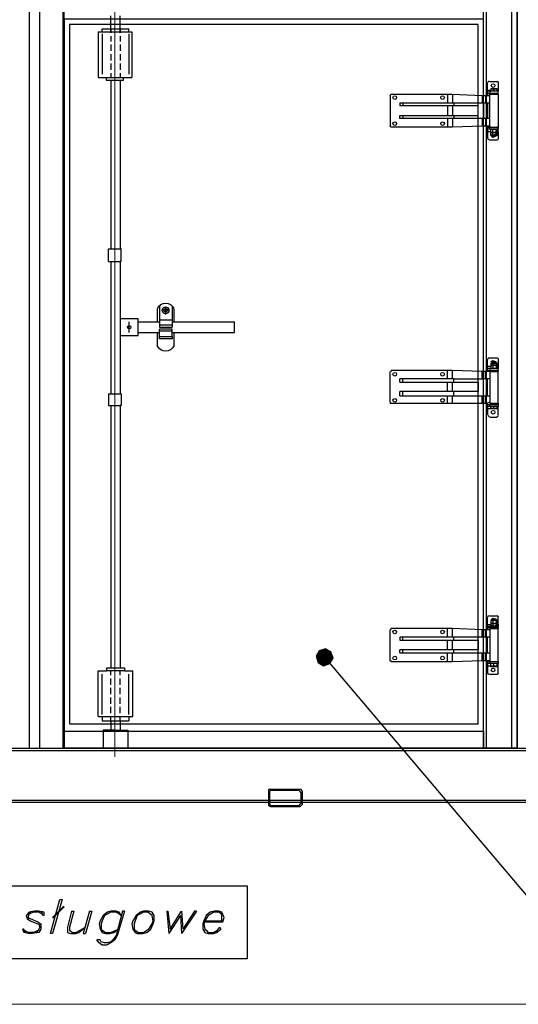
# Model space of a CAD drawing. Header units: millimetres. Extents: x 0 to 1151, y 0 to 297.
# Tile 78 of 93: x 334 to 354, y 190 to 229. Entities that reach past the tile are written whole.
import ezdxf

# ---------------------------------------------------------------- set-up
doc = ezdxf.new("R2010")
doc.units = ezdxf.units.MM
doc.header["$MEASUREMENT"] = 0
doc.layers.get('0').update_dxf_attribs({"linetype": 'CONTINUOUS'})

msp = doc.modelspace()

# ---------------------------------------------------------------- hatches: boundary and pattern name
at = {"true_color": 0x000007}
for points in [[(345.863, 204.114), (345.736, 203.902), (346.075, 203.86)], [(346.117, 204.198), (345.863, 204.114), (346.075, 203.86)], [(346.329, 204.071), (346.117, 204.198), (346.075, 203.86)], [(346.414, 203.817), (346.329, 204.071), (346.075, 203.86)], [(345.736, 203.902), (345.821, 203.648), (346.075, 203.86)], [(345.821, 203.648), (346.033, 203.521), (346.075, 203.86)], [(346.033, 203.521), (346.287, 203.606), (346.075, 203.86)], [(346.287, 203.606), (346.414, 203.817), (346.075, 203.86)]]:
    msp.add_hatch(color=7, dxfattribs=at).paths.add_polyline_path(points)

# ---------------------------------------------------------------- linework, layer by layer
at = {"color": 7, "linetype": 'Continuous', "lineweight": 25, "true_color": 0x000007}
for p, q in [((334.687, 200.219), (334.687, 236.456)), ((335.619, 200.219), (335.619, 236.456)), ((352.552, 200.219), (352.552, 236.456)), ((353.568, 200.219), (353.568, 236.456)), ((337.524, 228.836), (337.524, 229.514)), ((337.905, 228.836), (337.905, 229.514)), ((337.016, 228.879), (337.016, 227.058)), ((337.016, 228.879), (338.37, 228.879)), ((337.185, 229.006), (338.243, 229.006)), ((337.185, 228.879), (337.185, 229.006)), ((337.481, 229.006), (337.481, 229.006)), ((337.481, 229.006), (337.481, 229.006)), ((337.524, 229.006), (337.524, 228.836)), ((337.905, 229.006), (337.905, 229.006)), ((337.905, 229.006), (337.905, 228.836)), ((338.243, 228.879), (338.243, 229.006)), ((338.37, 228.879), (338.37, 227.058)), ((337.185, 228.794), (337.185, 227.185)), ((337.524, 228.709), (337.524, 228.498)), ((337.905, 228.709), (337.905, 228.498)), ((338.243, 228.794), (338.243, 227.185)), ((337.524, 228.371), (337.524, 228.117)), ((337.905, 228.371), (337.905, 228.117)), ((337.524, 227.99), (337.524, 227.736)), ((337.905, 227.99), (337.905, 227.736)), ((337.524, 227.609), (337.524, 227.355)), ((337.905, 227.609), (337.905, 227.355)), ((337.016, 227.058), (337.354, 227.058)), ((337.524, 227.228), (337.524, 227.058)), ((337.524, 226.931), (337.524, 220.2)), ((337.905, 227.228), (337.905, 227.058)), ((337.905, 226.931), (337.905, 220.2)), ((338.032, 227.058), (338.37, 227.058)), ((338.032, 226.931), (338.032, 227.058)), ((352.594, 226.55), (352.594, 226.847)), ((352.594, 226.55), (352.721, 226.55)), ((352.594, 226.508), (352.594, 226.55)), ((352.679, 226.508), (352.594, 226.508)), ((352.594, 226.508), (352.594, 226.423)), ((352.679, 226.889), (352.975, 226.889)), ((352.679, 226.508), (352.679, 226.423)), ((353.018, 226.508), (352.679, 226.508)), ((352.721, 226.593), (352.721, 226.55)), ((352.806, 226.593), (352.721, 226.593)), ((352.721, 226.55), (352.721, 226.508)), ((352.891, 226.593), (352.806, 226.593)), ((352.848, 226.55), (352.848, 226.508)), ((352.975, 226.593), (352.891, 226.593)), ((352.975, 226.55), (352.975, 226.593)), ((352.975, 226.55), (352.975, 226.508)), ((353.018, 226.847), (353.018, 226.55)), ((353.018, 226.423), (353.018, 226.508)), ((348.7, 226.339), (348.7, 225.111)), ((348.742, 226.381), (350.986, 226.381)), ((350.986, 226.381), (350.986, 226.042)), ((351.197, 226.381), (352.383, 226.339)), ((352.383, 226.339), (352.51, 226.339)), ((352.383, 226.339), (352.383, 226.042)), ((352.51, 226.339), (352.679, 226.339)), ((352.51, 226.339), (352.51, 226.042)), ((352.594, 226.423), (352.679, 226.423)), ((352.594, 226.423), (352.594, 226.339)), ((352.679, 226.423), (353.018, 226.423)), ((352.679, 226.381), (352.721, 226.423)), ((352.679, 225.069), (352.679, 226.381)), ((352.679, 226.381), (353.018, 226.381)), ((352.721, 226.423), (352.975, 226.423)), ((352.764, 226.423), (352.764, 226.423)), ((352.933, 226.423), (352.933, 226.423)), ((352.975, 226.423), (353.018, 226.381)), ((353.018, 226.381), (353.018, 226.423)), ((353.018, 226.381), (353.018, 225.069)), ((349.081, 226.042), (349.081, 225.915)), ((349.081, 226.042), (349.208, 226.042)), ((349.208, 225.915), (349.081, 225.915)), ((349.208, 226.042), (351.24, 226.042)), ((349.208, 226.042), (349.208, 225.915)), ((351.24, 225.915), (349.208, 225.915)), ((350.986, 225.915), (350.986, 225.534)), ((351.197, 225.915), (351.197, 225.534)), ((351.24, 226.042), (351.24, 225.915)), ((351.24, 226.042), (352.425, 226.042)), ((352.213, 225.915), (351.24, 225.915)), ((352.213, 225.534), (352.213, 225.915)), ((352.425, 226.042), (352.594, 226.042)), ((352.425, 226.042), (352.425, 225.407)), ((352.594, 226.042), (352.679, 226.042)), ((352.594, 226.042), (352.594, 225.407)), ((349.208, 225.534), (351.24, 225.534)), ((351.24, 225.407), (349.208, 225.407)), ((350.986, 225.407), (350.986, 225.069)), ((351.197, 225.407), (351.197, 225.069)), ((351.24, 225.534), (352.213, 225.534)), ((351.24, 225.534), (351.24, 225.407)), ((352.425, 225.407), (351.24, 225.407)), ((352.383, 225.407), (352.383, 225.111)), ((352.594, 225.407), (352.425, 225.407)), ((352.51, 225.407), (352.51, 225.111)), ((352.679, 225.407), (352.594, 225.407)), ((350.986, 225.069), (348.742, 225.069)), ((351.197, 225.069), (350.986, 225.069)), ((352.383, 225.111), (351.197, 225.069)), ((352.51, 225.111), (352.383, 225.111)), ((352.679, 225.111), (352.51, 225.111)), ((352.594, 225.069), (352.679, 225.069)), ((352.679, 224.984), (352.594, 224.984)), ((352.594, 224.984), (352.594, 224.899)), ((352.679, 224.984), (352.679, 225.069)), ((352.679, 225.069), (353.018, 225.069)), ((352.721, 225.069), (352.679, 225.069)), ((353.018, 224.984), (352.679, 224.984)), ((352.721, 225.069), (352.975, 225.069)), ((352.721, 224.942), (352.721, 224.984)), ((352.721, 224.857), (352.721, 224.942)), ((352.764, 225.069), (352.764, 225.069)), ((352.806, 224.857), (352.806, 224.942)), ((352.933, 225.069), (352.933, 225.069)), ((352.933, 224.857), (352.933, 224.942)), ((353.018, 225.069), (352.975, 225.069)), ((352.975, 224.984), (352.975, 224.942)), ((352.975, 224.857), (352.975, 224.942)), ((353.018, 225.069), (353.018, 225.069)), ((353.018, 224.899), (353.018, 224.984)), ((352.594, 224.899), (352.721, 224.899)), ((352.594, 224.899), (352.594, 224.603)), ((352.679, 224.561), (352.975, 224.561)), ((352.721, 224.772), (352.721, 224.857)), ((352.721, 224.857), (352.721, 224.857)), ((352.721, 224.857), (352.721, 224.857)), ((352.721, 224.73), (352.721, 224.772)), ((352.764, 224.73), (352.933, 224.73)), ((352.806, 224.688), (352.764, 224.73)), ((352.764, 224.73), (352.764, 224.73)), ((352.806, 224.772), (352.806, 224.857)), ((352.891, 224.688), (352.806, 224.688)), ((352.933, 224.73), (352.891, 224.688)), ((352.933, 224.772), (352.933, 224.857)), ((352.933, 224.857), (352.933, 224.857)), ((352.975, 224.772), (352.933, 224.73)), ((352.933, 224.73), (352.933, 224.772)), ((352.933, 224.73), (352.933, 224.73)), ((352.975, 224.772), (352.975, 224.857)), ((352.975, 224.857), (352.975, 224.857)), ((352.975, 224.857), (352.975, 224.857)), ((352.975, 224.772), (352.975, 224.73)), ((337.439, 220.2), (337.524, 220.2)), ((337.439, 219.692), (337.439, 220.2)), ((337.524, 220.2), (337.905, 220.2)), ((337.905, 220.497), (337.905, 220.497)), ((337.947, 220.2), (337.905, 220.2)), ((337.947, 219.692), (337.947, 220.2)), ((337.439, 219.692), (337.524, 219.692)), ((337.524, 219.692), (337.524, 214.401)), ((337.524, 219.692), (337.905, 219.692)), ((337.905, 219.692), (337.905, 214.401)), ((337.947, 219.692), (337.905, 219.692)), ((337.905, 218.422), (337.905, 218.422)), ((339.471, 217.914), (339.471, 217.068)), ((339.725, 217.576), (339.725, 217.872)), ((339.979, 217.914), (339.979, 217.068)), ((339.386, 217.787), (339.386, 217.279)), ((339.386, 217.787), (339.386, 217.787)), ((339.852, 217.745), (339.556, 217.745)), ((340.064, 217.279), (340.064, 217.787)), ((340.064, 217.787), (340.064, 217.787)), ((337.905, 217.406), (338.624, 217.406)), ((338.243, 217.279), (338.243, 216.856)), ((338.624, 217.279), (339.471, 217.279)), ((339.471, 217.364), (339.979, 217.364)), ((339.471, 217.152), (339.979, 217.152)), ((339.471, 217.068), (339.979, 217.068)), ((339.979, 217.279), (340.191, 217.279)), ((340.191, 217.279), (340.783, 217.279)), ((340.783, 217.279), (342.477, 217.279)), ((337.905, 216.729), (338.624, 216.729)), ((338.624, 216.856), (339.471, 216.856)), ((339.386, 216.856), (339.386, 216.306)), ((339.979, 216.983), (339.471, 216.983)), ((339.471, 216.687), (339.471, 216.983)), ((339.979, 216.898), (339.471, 216.898)), ((339.471, 216.687), (339.979, 216.687)), ((339.471, 216.602), (339.471, 216.687)), ((339.979, 216.856), (340.191, 216.856)), ((339.979, 216.687), (339.979, 216.602)), ((340.064, 216.306), (340.064, 216.856)), ((340.191, 216.856), (340.783, 216.856)), ((340.783, 216.856), (342.477, 216.856)), ((339.386, 216.306), (339.386, 216.306)), ((339.979, 216.602), (339.471, 216.602)), ((339.471, 216.602), (339.471, 216.602)), ((340.064, 216.306), (340.064, 216.306)), ((337.905, 215.713), (337.905, 215.713)), ((352.594, 215.501), (352.594, 215.798)), ((352.594, 215.417), (352.594, 215.501)), ((352.594, 215.501), (352.721, 215.501)), ((352.679, 215.84), (352.975, 215.84)), ((352.721, 215.628), (352.721, 215.628)), ((352.721, 215.628), (352.764, 215.628)), ((352.764, 215.628), (352.721, 215.628)), ((352.721, 215.628), (352.721, 215.544)), ((352.721, 215.544), (352.764, 215.544)), ((352.721, 215.544), (352.721, 215.544)), ((352.721, 215.544), (352.764, 215.544)), ((352.764, 215.544), (352.721, 215.544)), ((352.721, 215.544), (352.721, 215.501)), ((352.721, 215.501), (352.721, 215.417)), ((352.806, 215.671), (352.764, 215.671)), ((352.764, 215.671), (352.933, 215.671)), ((352.764, 215.671), (352.764, 215.628)), ((352.806, 215.628), (352.764, 215.628)), ((352.764, 215.628), (352.848, 215.628)), ((352.764, 215.544), (352.806, 215.544)), ((352.806, 215.501), (352.764, 215.544)), ((352.848, 215.544), (352.764, 215.544)), ((352.764, 215.544), (352.848, 215.544)), ((352.891, 215.671), (352.806, 215.671)), ((352.848, 215.628), (352.806, 215.628)), ((352.806, 215.628), (352.806, 215.544)), ((352.806, 215.544), (352.848, 215.544)), ((352.806, 215.501), (352.806, 215.417)), ((352.848, 215.628), (352.933, 215.628)), ((352.933, 215.544), (352.848, 215.544)), ((352.848, 215.544), (352.933, 215.544)), ((352.933, 215.671), (352.891, 215.671)), ((352.933, 215.628), (352.933, 215.671)), ((352.933, 215.628), (352.975, 215.628)), ((352.933, 215.628), (352.933, 215.544)), ((352.933, 215.628), (352.933, 215.628)), ((352.975, 215.628), (352.933, 215.628)), ((352.933, 215.544), (352.975, 215.544)), ((352.933, 215.544), (352.933, 215.501)), ((352.933, 215.544), (352.933, 215.544)), ((352.933, 215.544), (352.975, 215.544)), ((352.975, 215.544), (352.933, 215.544)), ((352.933, 215.501), (352.933, 215.417)), ((352.975, 215.628), (352.975, 215.628)), ((352.975, 215.628), (352.975, 215.544)), ((352.975, 215.501), (352.975, 215.544)), ((352.975, 215.544), (352.975, 215.544)), ((352.975, 215.501), (353.018, 215.501)), ((352.975, 215.501), (352.975, 215.417)), ((353.018, 215.798), (353.018, 215.501)), ((353.018, 215.501), (353.018, 215.417)), ((348.7, 214.062), (348.7, 215.247)), ((350.986, 215.332), (348.742, 215.332)), ((351.197, 215.332), (350.986, 215.332)), ((350.986, 214.993), (350.986, 215.332)), ((352.383, 215.29), (351.197, 215.332)), ((351.197, 214.993), (351.197, 215.332)), ((352.51, 215.29), (352.383, 215.29)), ((352.383, 214.993), (352.383, 215.29)), ((352.51, 214.993), (352.51, 215.29)), ((352.679, 215.29), (352.51, 215.29)), ((352.679, 215.417), (352.594, 215.417)), ((352.594, 215.417), (352.594, 215.332)), ((352.594, 215.29), (352.594, 215.332)), ((352.594, 215.332), (352.679, 215.332)), ((353.018, 215.417), (352.679, 215.417)), ((352.679, 215.417), (352.679, 215.332)), ((352.679, 215.332), (353.018, 215.332)), ((352.721, 215.332), (352.679, 215.29)), ((352.679, 215.29), (352.679, 214.02)), ((352.679, 215.29), (353.018, 215.29)), ((352.721, 215.417), (352.764, 215.417)), ((352.721, 215.417), (352.721, 215.417)), ((352.721, 215.332), (352.975, 215.332)), ((352.764, 215.417), (352.806, 215.417)), ((352.764, 215.332), (352.764, 215.332)), ((352.806, 215.417), (352.848, 215.417)), ((352.933, 215.417), (352.933, 215.417)), ((352.933, 215.417), (352.975, 215.417)), ((352.933, 215.332), (352.933, 215.332)), ((352.975, 215.417), (352.975, 215.417)), ((353.018, 215.29), (352.975, 215.332)), ((353.018, 215.332), (353.018, 215.417)), ((353.018, 215.332), (353.018, 215.29)), ((353.018, 214.02), (353.018, 215.29)), ((349.208, 214.993), (349.081, 214.993)), ((349.081, 214.866), (349.081, 214.993)), ((349.081, 214.866), (349.208, 214.866)), ((349.208, 214.866), (349.208, 214.993)), ((351.24, 214.993), (349.208, 214.993)), ((349.208, 214.866), (351.24, 214.866)), ((350.986, 214.485), (350.986, 214.866)), ((351.197, 214.485), (351.197, 214.866)), ((352.594, 214.993), (352.425, 214.993)), ((352.425, 214.316), (352.425, 214.993)), ((352.594, 214.316), (352.594, 214.993)), ((352.679, 214.993), (352.594, 214.993)), ((337.439, 214.401), (337.524, 214.401)), ((337.439, 214.401), (337.439, 213.935)), ((337.524, 214.401), (337.905, 214.401)), ((337.947, 214.401), (337.905, 214.401)), ((337.947, 214.401), (337.947, 213.935)), ((349.208, 214.485), (349.081, 214.485)), ((349.081, 214.316), (349.081, 214.485)), ((349.081, 214.316), (349.208, 214.316)), ((349.208, 214.316), (349.208, 214.485)), ((351.24, 214.485), (349.208, 214.485)), ((349.208, 214.316), (351.24, 214.316)), ((350.986, 214.02), (350.986, 214.316)), ((351.197, 214.02), (351.197, 214.316)), ((351.24, 214.316), (351.24, 214.485)), ((352.213, 214.485), (351.24, 214.485)), ((351.24, 214.316), (352.425, 214.316)), ((352.383, 214.02), (352.383, 214.316)), ((352.425, 214.316), (352.594, 214.316)), ((352.51, 214.02), (352.51, 214.316)), ((352.594, 214.316), (352.679, 214.316)), ((337.439, 213.935), (337.524, 213.935)), ((337.524, 213.935), (337.905, 213.935)), ((337.524, 213.935), (337.524, 203.436)), ((337.905, 213.935), (337.905, 203.436)), ((337.947, 213.935), (337.905, 213.935)), ((348.742, 214.02), (350.986, 214.02)), ((350.986, 214.02), (351.197, 214.02)), ((351.197, 214.02), (352.383, 214.02)), ((352.383, 214.02), (352.51, 214.02)), ((352.51, 214.02), (352.679, 214.062)), ((352.594, 213.977), (352.594, 214.02)), ((352.594, 213.893), (352.594, 213.977)), ((352.594, 213.977), (352.679, 213.977)), ((352.679, 214.02), (352.721, 213.977)), ((352.679, 214.02), (353.018, 214.02)), ((352.679, 213.977), (353.018, 213.977)), ((352.679, 213.893), (352.679, 213.977)), ((352.721, 213.977), (352.975, 213.977)), ((352.764, 213.977), (352.764, 213.977)), ((352.933, 213.977), (352.933, 213.977)), ((352.975, 213.977), (353.018, 214.02)), ((353.018, 214.02), (353.018, 213.977)), ((353.018, 213.977), (353.018, 213.893)), ((337.905, 213.639), (337.905, 213.639)), ((352.679, 213.893), (352.594, 213.893)), ((352.594, 213.893), (352.594, 213.808)), ((352.594, 213.808), (352.721, 213.808)), ((352.594, 213.808), (352.594, 213.554)), ((353.018, 213.893), (352.679, 213.893)), ((352.721, 213.808), (352.721, 213.893)), ((352.806, 213.808), (352.721, 213.808)), ((352.721, 213.808), (352.721, 213.808)), ((352.848, 213.808), (352.848, 213.893)), ((352.848, 213.808), (352.891, 213.808)), ((352.975, 213.808), (352.891, 213.808)), ((352.975, 213.808), (352.975, 213.893)), ((352.975, 213.808), (352.975, 213.808)), ((352.975, 213.808), (353.018, 213.808)), ((353.018, 213.808), (353.018, 213.893)), ((353.018, 213.554), (353.018, 213.808)), ((352.679, 213.469), (352.975, 213.469)), ((352.594, 205.172), (352.594, 205.468)), ((352.679, 205.511), (352.975, 205.511)), ((352.721, 205.341), (352.721, 205.299)), ((352.721, 205.299), (352.721, 205.214)), ((352.764, 205.384), (352.933, 205.384)), ((352.806, 205.384), (352.764, 205.384)), ((352.764, 205.384), (352.764, 205.341)), ((352.891, 205.384), (352.806, 205.384)), ((352.806, 205.299), (352.806, 205.214)), ((352.933, 205.384), (352.891, 205.384)), ((352.933, 205.341), (352.933, 205.384)), ((352.933, 205.341), (352.933, 205.299)), ((352.933, 205.299), (352.933, 205.214)), ((352.975, 205.299), (352.975, 205.341)), ((352.975, 205.299), (352.975, 205.214)), ((348.7, 203.733), (348.7, 204.96)), ((350.986, 205.003), (348.742, 205.003)), ((350.986, 204.664), (350.986, 205.003)), ((351.197, 205.003), (350.986, 205.003)), ((351.197, 204.664), (351.197, 205.003)), ((352.383, 204.96), (351.197, 205.003)), ((352.383, 204.664), (352.383, 204.96)), ((352.51, 204.96), (352.383, 204.96)), ((352.51, 204.664), (352.51, 204.96)), ((352.679, 204.96), (352.51, 204.96)), ((352.594, 205.172), (352.721, 205.172)), ((352.594, 205.087), (352.594, 205.172)), ((352.679, 205.087), (352.594, 205.087)), ((352.594, 205.045), (352.679, 205.045)), ((352.679, 205.087), (352.679, 205.045)), ((353.018, 205.087), (352.679, 205.087)), ((352.679, 205.003), (352.679, 203.69)), ((352.679, 205.003), (353.018, 205.003)), ((352.721, 205.003), (352.679, 205.003)), ((352.721, 205.214), (352.721, 205.13)), ((352.721, 205.214), (352.721, 205.214)), ((352.721, 205.214), (352.721, 205.214)), ((352.721, 205.13), (352.721, 205.087)), ((352.721, 205.003), (352.975, 205.003)), ((352.764, 205.045), (352.764, 205.003)), ((352.806, 205.214), (352.806, 205.13)), ((352.933, 205.214), (352.933, 205.13)), ((352.933, 205.214), (352.933, 205.214)), ((352.933, 205.087), (352.975, 205.13)), ((352.933, 205.003), (352.933, 205.045)), ((352.975, 205.214), (352.975, 205.13)), ((352.975, 205.214), (352.975, 205.214)), ((352.975, 205.214), (352.975, 205.214)), ((352.975, 205.087), (352.975, 205.13)), ((353.018, 205.003), (352.975, 205.003)), ((353.018, 205.172), (353.018, 205.087)), ((353.018, 205.045), (353.018, 205.003)), ((353.018, 203.69), (353.018, 205.003)), ((351.24, 204.664), (349.208, 204.664)), ((349.208, 204.537), (351.24, 204.537)), ((350.986, 204.156), (350.986, 204.537)), ((351.197, 204.156), (351.197, 204.537)), ((351.24, 204.537), (351.24, 204.664)), ((352.425, 204.664), (351.24, 204.664)), ((351.24, 204.537), (352.213, 204.537)), ((352.213, 204.537), (352.213, 204.156)), ((352.594, 204.664), (352.425, 204.664)), ((352.425, 204.029), (352.425, 204.664)), ((352.679, 204.664), (352.594, 204.664)), ((352.594, 204.029), (352.594, 204.664)), ((349.208, 204.156), (349.081, 204.156)), ((349.081, 204.029), (349.081, 204.156)), ((351.24, 204.156), (349.208, 204.156)), ((349.208, 204.029), (349.208, 204.156)), ((352.213, 204.156), (351.24, 204.156)), ((351.24, 204.029), (351.24, 204.156)), ((337.905, 203.944), (337.905, 203.944)), ((348.742, 203.69), (350.986, 203.69)), ((349.081, 204.029), (349.208, 204.029)), ((349.208, 204.029), (351.24, 204.029)), ((350.986, 203.69), (350.986, 204.029)), ((351.197, 203.69), (352.383, 203.733)), ((351.24, 204.029), (352.425, 204.029)), ((352.383, 203.733), (352.383, 204.029)), ((352.383, 203.733), (352.51, 203.733)), ((352.425, 204.029), (352.594, 204.029)), ((352.51, 203.733), (352.51, 204.029)), ((352.51, 203.733), (352.679, 203.733)), ((352.594, 204.029), (352.679, 204.029)), ((352.594, 203.69), (352.594, 203.733)), ((352.594, 203.69), (352.679, 203.69)), ((352.594, 203.606), (352.594, 203.69)), ((352.679, 203.606), (352.679, 203.69)), ((352.679, 203.69), (353.018, 203.69)), ((352.679, 203.69), (353.018, 203.69)), ((352.679, 203.69), (352.721, 203.69)), ((352.721, 203.69), (352.975, 203.69)), ((352.764, 203.69), (352.764, 203.69)), ((352.933, 203.69), (352.933, 203.69)), ((352.975, 203.69), (353.018, 203.69)), ((353.018, 203.69), (353.018, 203.606)), ((353.018, 203.69), (353.018, 203.69)), ((337.016, 201.489), (337.016, 203.309)), ((337.016, 203.309), (337.354, 203.309)), ((337.354, 203.436), (337.354, 203.309)), ((337.524, 203.14), (337.524, 203.309)), ((337.905, 203.14), (337.905, 203.309)), ((338.074, 203.436), (338.074, 203.309)), ((338.074, 203.309), (338.413, 203.309)), ((338.413, 201.489), (338.413, 203.309)), ((352.679, 203.606), (352.594, 203.606)), ((352.594, 203.606), (352.594, 203.521)), ((352.594, 203.521), (352.721, 203.521)), ((352.594, 203.521), (352.594, 203.225)), ((353.018, 203.606), (352.679, 203.606)), ((352.721, 203.521), (352.721, 203.606)), ((352.721, 203.479), (352.721, 203.521)), ((352.806, 203.479), (352.721, 203.479)), ((352.891, 203.479), (352.806, 203.479)), ((352.848, 203.521), (352.848, 203.606)), ((352.975, 203.479), (352.891, 203.479)), ((352.975, 203.521), (352.975, 203.606)), ((352.975, 203.521), (352.975, 203.479)), ((353.018, 203.225), (353.018, 203.521)), ((337.185, 201.574), (337.185, 203.182)), ((337.524, 203.225), (337.524, 203.225)), ((337.524, 202.759), (337.524, 203.013)), ((337.905, 202.759), (337.905, 203.013)), ((338.243, 201.574), (338.243, 203.182)), ((352.679, 203.182), (352.975, 203.182)), ((337.524, 202.378), (337.524, 202.632)), ((337.905, 202.378), (337.905, 202.632)), ((337.524, 202.251), (337.524, 202.251)), ((337.524, 201.997), (337.524, 202.251)), ((337.905, 201.997), (337.905, 202.251)), ((337.524, 201.616), (337.524, 201.87)), ((337.905, 201.616), (337.905, 201.87)), ((337.016, 201.489), (338.413, 201.489)), ((337.185, 201.489), (337.185, 201.32)), ((337.185, 201.32), (338.243, 201.32)), ((337.524, 201.32), (337.524, 201.489)), ((337.524, 201.32), (337.524, 201.32)), ((337.524, 201.32), (337.524, 200.939)), ((337.905, 201.32), (337.905, 201.489)), ((337.905, 201.32), (337.905, 200.939)), ((338.243, 201.489), (338.243, 201.32)), ((337.693, 200.939), (337.227, 200.939)), ((337.227, 200.939), (337.227, 200.219)), ((275.04, 200.219), (398.145, 200.219)), ((275.04, 200.134), (398.145, 200.134)), ((337.227, 200.219), (338.201, 200.219)), ((235.839, 198.145), (398.145, 198.145)), ((235.839, 198.06), (398.145, 198.06)), ((339.767, 193.7), (339.852, 192.811)), ((340.318, 193.53), (339.852, 192.811)), ((340.318, 193.53), (340.36, 192.811)), ((340.36, 193.7), (340.402, 192.98)), ((340.953, 193.7), (340.36, 192.811))]:
    msp.add_line(p, q, dxfattribs=at)
at = {"color": 7, "linetype": 'Continuous', "lineweight": 18, "true_color": 0x000007}
msp.add_line((337.693, 230.36), (337.693, 199.88), dxfattribs=at)
at = {"color": 7, "linetype": 'Continuous', "lineweight": 9, "true_color": 0x000007}
msp.add_line((235.458, 189.974), (398.526, 189.974), dxfattribs=at)
at = {"color": 7, "linetype": 'Continuous', "lineweight": -2, "true_color": 0xffffff}
msp.add_lwpolyline([(353.78, 236.456), (352.425, 236.456), (352.425, 230.741), (335.661, 230.741), (335.661, 236.456), (334.264, 236.456), (334.264, 200.219), (353.78, 200.219)], close=True, dxfattribs=at)
at = {"color": 7, "linetype": 'Continuous', "lineweight": 30, "true_color": 0x000007}
for points in [[(353.78, 236.456), (352.425, 236.456), (352.425, 230.741), (335.661, 230.741), (335.661, 236.456), (334.264, 236.456), (334.264, 200.219), (353.78, 200.219)], [(334.264, 200.219), (335.661, 200.219), (335.661, 236.456), (334.264, 236.456)], [(353.78, 200.219), (352.425, 200.219), (352.425, 236.456), (353.78, 236.456)], [(335.661, 200.219), (352.425, 200.219), (352.425, 229.387), (335.661, 229.387)]]:
    msp.add_lwpolyline(points, close=True, dxfattribs=at)
at = {"color": 7, "linetype": 'Continuous', "lineweight": 25, "true_color": 0x000007}
for points in [[(335.873, 201.193), (352.213, 201.193), (352.213, 229.175), (335.873, 229.175)], [(349.081, 225.534), (349.208, 225.534), (349.208, 225.407), (349.081, 225.407)], [(352.975, 224.857), (352.933, 224.857)], [(352.975, 205.214), (352.933, 205.214)], [(349.081, 204.537), (349.208, 204.537), (349.208, 204.664), (349.081, 204.664)], [(352.425, 200.219), (335.661, 200.219), (335.661, 200.896), (352.425, 200.896)], [(345.186, 197.975), (345.186, 198.483), (345.144, 198.568), (345.101, 198.568), (343.916, 198.568), (343.831, 198.568), (343.831, 198.483), (343.831, 197.975), (343.831, 197.933), (343.916, 197.891), (345.101, 197.891), (345.144, 197.933)], [(345.144, 198.018), (345.144, 198.441), (345.101, 198.483), (345.059, 198.526), (343.916, 198.526), (343.874, 198.483), (343.874, 198.441), (343.874, 198.018), (343.874, 197.975), (343.916, 197.933), (345.059, 197.933), (345.101, 197.975)], [(323.892, 194.716), (342.985, 194.716), (342.985, 191.795), (323.892, 191.795)], [(335.111, 192.811), (335.492, 194.165), (335.576, 194.165), (335.195, 192.811)], [(335.195, 193.446), (335.238, 193.446), (335.661, 193.869), (335.619, 193.869)], [(338.836, 193.7), (338.709, 193.657), (338.54, 193.53), (338.413, 193.319), (338.37, 193.192), (338.413, 192.98), (338.497, 192.853), (338.582, 192.811), (338.794, 192.811), (338.963, 192.853), (339.132, 192.98), (339.217, 193.192), (339.259, 193.319), (339.259, 193.53), (339.175, 193.657), (339.048, 193.7)], [(338.836, 193.657), (338.667, 193.573), (338.582, 193.53), (338.497, 193.319), (338.455, 193.192), (338.455, 192.98), (338.497, 192.938), (338.624, 192.853), (338.836, 192.853), (338.963, 192.938), (339.048, 192.98), (339.175, 193.192), (339.217, 193.319), (339.175, 193.53), (339.132, 193.573), (339.005, 193.657)]]:
    msp.add_lwpolyline(points, close=True, dxfattribs=at)
for points in [[(337.354, 227.058), (337.693, 227.058), (338.032, 227.058)], [(338.032, 226.931), (337.693, 226.931), (337.354, 226.931), (337.354, 227.058)], [(352.721, 226.55), (352.764, 226.593), (352.806, 226.593)], [(352.806, 226.593), (352.848, 226.593), (352.848, 226.55)], [(352.848, 226.55), (352.848, 226.593), (352.891, 226.593)], [(352.891, 226.593), (352.933, 226.593), (352.975, 226.55)], [(352.975, 226.55), (353.018, 226.55), (353.018, 226.508)], [(350.986, 226.381), (351.197, 226.381), (351.197, 226.042)], [(352.594, 224.984), (352.594, 225.069), (352.594, 225.111)], [(352.679, 225.069), (353.018, 225.069), (353.018, 224.984)], [(352.721, 224.942), (352.721, 224.984), (352.764, 224.984), (352.806, 224.942), (352.806, 224.984), (352.848, 224.984), (352.891, 224.984), (352.933, 224.942), (352.933, 224.984)], [(352.933, 224.984), (352.975, 224.984), (352.975, 224.942)], [(352.933, 224.857), (352.848, 224.857), (352.764, 224.857), (352.721, 224.857)], [(352.721, 224.857), (352.764, 224.857), (352.806, 224.857), (352.848, 224.857), (352.891, 224.857), (352.933, 224.857)], [(352.721, 224.857), (352.764, 224.857), (352.848, 224.857), (352.933, 224.857), (352.975, 224.857), (352.933, 224.857), (352.891, 224.857), (352.848, 224.857)], [(352.848, 224.857), (352.806, 224.857), (352.764, 224.857), (352.721, 224.857)], [(352.848, 224.73), (352.806, 224.772), (352.764, 224.772), (352.764, 224.73), (352.721, 224.772)], [(352.721, 224.73), (352.764, 224.73), (352.848, 224.73), (352.933, 224.73), (352.975, 224.73)], [(352.933, 224.772), (352.891, 224.772), (352.848, 224.73)], [(352.975, 224.899), (353.018, 224.899), (353.018, 224.603)], [(338.624, 216.729), (338.624, 217.068), (338.624, 217.406)], [(342.477, 216.856), (342.477, 217.068), (342.477, 217.279)], [(339.979, 216.687), (339.979, 216.898), (339.979, 216.983)], [(352.764, 215.544), (352.721, 215.544), (352.721, 215.501)], [(352.848, 215.544), (352.806, 215.544), (352.806, 215.501)], [(352.933, 215.628), (352.891, 215.628), (352.848, 215.628)], [(352.848, 215.544), (352.891, 215.544), (352.933, 215.544)], [(352.933, 215.501), (352.891, 215.544), (352.848, 215.544)], [(352.975, 215.501), (352.975, 215.544), (352.933, 215.544)], [(352.848, 215.417), (352.891, 215.417), (352.933, 215.417)], [(351.24, 214.866), (351.24, 214.993), (352.425, 214.993)], [(351.24, 214.866), (352.213, 214.866), (352.213, 214.485)], [(352.721, 213.808), (352.764, 213.808), (352.806, 213.808)], [(352.891, 213.808), (352.806, 213.808), (352.848, 213.808)], [(352.891, 213.808), (352.933, 213.808), (352.975, 213.808)], [(352.721, 205.341), (352.764, 205.341), (352.848, 205.341), (352.933, 205.341), (352.975, 205.341)], [(352.848, 205.341), (352.806, 205.341), (352.806, 205.299), (352.764, 205.341), (352.721, 205.341), (352.721, 205.299)], [(352.933, 205.299), (352.891, 205.341), (352.848, 205.341)], [(352.975, 205.299), (352.975, 205.341), (352.933, 205.341)], [(352.975, 205.172), (353.018, 205.172), (353.018, 205.468)], [(352.594, 205.087), (352.594, 205.045), (352.594, 204.96)], [(352.679, 205.045), (353.018, 205.045), (353.018, 205.087)], [(352.933, 205.214), (352.848, 205.214), (352.764, 205.214), (352.721, 205.214)], [(352.721, 205.214), (352.764, 205.214), (352.806, 205.214), (352.848, 205.214), (352.891, 205.214), (352.933, 205.214)], [(352.721, 205.214), (352.764, 205.214), (352.848, 205.214), (352.933, 205.214), (352.975, 205.214), (352.933, 205.214), (352.891, 205.214), (352.848, 205.214)], [(352.848, 205.214), (352.806, 205.214), (352.764, 205.214), (352.721, 205.214)], [(352.721, 205.13), (352.764, 205.087), (352.764, 205.13), (352.806, 205.13), (352.848, 205.087), (352.891, 205.13), (352.933, 205.13), (352.933, 205.087)], [(346.075, 203.86), (356.15, 191.964), (357.505, 191.964)], [(350.986, 203.69), (351.197, 203.69), (351.197, 204.029)], [(337.354, 203.436), (337.735, 203.436), (338.074, 203.436)], [(338.074, 203.309), (337.735, 203.309), (337.354, 203.309)], [(352.721, 203.521), (352.764, 203.521), (352.806, 203.479)], [(352.806, 203.479), (352.806, 203.521), (352.848, 203.521)], [(352.848, 203.521), (352.891, 203.521), (352.891, 203.479)], [(352.891, 203.479), (352.933, 203.521), (352.975, 203.521)], [(352.975, 203.521), (353.018, 203.521), (353.018, 203.606)], [(337.693, 200.939), (338.201, 200.939), (338.201, 200.219)], [(334.179, 193.446), (334.306, 193.403), (334.603, 193.276), (334.73, 193.192), (334.73, 193.065), (334.73, 192.98), (334.645, 192.853), (334.391, 192.811), (334.222, 192.811), (334.052, 192.853), (334.01, 192.98)], [(334.857, 193.53), (334.857, 193.657), (334.645, 193.7), (334.476, 193.7), (334.264, 193.657), (334.137, 193.53), (334.179, 193.403), (334.306, 193.319), (334.603, 193.192), (334.687, 193.149)], [(334.814, 193.573), (334.645, 193.657), (334.433, 193.657), (334.222, 193.573)], [(334.306, 193.657), (334.222, 193.53), (334.222, 193.403)], [(334.857, 193.53), (334.814, 193.53), (334.772, 193.657)], [(335.957, 193.7), (335.788, 193.065), (335.788, 192.853), (335.915, 192.811), (336.127, 192.811), (336.254, 192.853), (336.508, 193.065)], [(335.957, 193.7), (336.042, 193.7), (335.873, 193.065), (335.873, 192.938), (336, 192.853), (336.127, 192.853), (336.296, 192.938), (336.508, 193.065)], [(336.677, 193.7), (336.423, 192.811), (336.508, 192.811)], [(336.677, 193.7), (336.762, 193.7), (336.508, 192.811)], [(338.074, 193.7), (337.989, 193.7), (337.735, 192.726), (337.608, 192.557), (337.524, 192.472), (337.397, 192.43), (337.27, 192.43), (337.143, 192.472), (337.1, 192.557), (336.973, 192.557)], [(338.074, 193.7), (337.778, 192.726), (337.693, 192.557), (337.524, 192.43), (337.354, 192.345), (337.185, 192.345), (337.058, 192.43), (336.973, 192.557)], [(337.947, 193.53), (337.862, 193.657), (337.735, 193.7), (337.524, 193.7), (337.397, 193.657), (337.227, 193.53), (337.1, 193.319), (337.058, 193.192), (337.1, 192.98), (337.185, 192.853), (337.312, 192.811), (337.481, 192.811), (337.651, 192.853), (337.82, 192.98)], [(337.947, 193.53), (337.735, 193.657), (337.524, 193.657), (337.354, 193.573), (337.27, 193.53), (337.185, 193.319), (337.143, 193.192), (337.143, 192.98), (337.185, 192.938), (337.312, 192.853), (337.524, 192.853), (337.82, 192.98)], [(339.767, 193.7), (339.81, 193.7), (339.894, 192.98), (340.36, 193.7)], [(340.953, 193.7), (340.868, 193.7), (340.402, 192.98)], [(341.291, 193.276), (342.011, 193.276), (342.053, 193.446), (342.011, 193.573), (341.969, 193.657), (341.842, 193.7), (341.672, 193.7), (341.503, 193.657), (341.334, 193.53), (341.249, 193.319), (341.207, 193.192), (341.207, 192.98), (341.291, 192.853), (341.418, 192.811), (341.63, 192.811), (341.757, 192.853), (341.926, 192.98)], [(341.291, 193.319), (341.969, 193.319), (341.969, 193.446), (341.969, 193.573), (341.842, 193.657), (341.63, 193.657), (341.503, 193.573), (341.418, 193.53), (341.291, 193.319), (341.249, 193.192), (341.291, 192.98), (341.334, 192.938), (341.418, 192.853), (341.63, 192.853), (341.799, 192.938), (341.884, 193.065), (341.926, 192.98)], [(334.645, 193.192), (334.687, 193.065), (334.645, 192.98), (334.56, 192.853)], [(334.095, 192.853), (334.052, 192.98), (334.01, 192.98)], [(334.645, 192.938), (334.433, 192.853), (334.222, 192.853), (334.052, 192.938)]]:
    msp.add_lwpolyline(points, dxfattribs=at)
at = {"color": 7, "linetype": 'Continuous', "lineweight": -2, "true_color": 0x000007}
for points in [[(345.863, 204.114), (345.736, 203.902), (346.075, 203.86)], [(346.117, 204.198), (345.863, 204.114), (346.075, 203.86)], [(346.329, 204.071), (346.117, 204.198), (346.075, 203.86)], [(346.414, 203.817), (346.329, 204.071), (346.075, 203.86)], [(345.736, 203.902), (345.821, 203.648), (346.075, 203.86)], [(345.821, 203.648), (346.033, 203.521), (346.075, 203.86)], [(346.033, 203.521), (346.287, 203.606), (346.075, 203.86)], [(346.287, 203.606), (346.414, 203.817), (346.075, 203.86)]]:
    msp.add_lwpolyline(points, close=True, dxfattribs=at)
at = {"color": 7, "linetype": 'Continuous', "lineweight": 25, "true_color": 0x000007}
for points in [[(352.625, 226.891), (352.635, 226.901), (352.649, 226.907), (352.664, 226.907)], [(352.966, 226.907), (352.997, 226.907), (353.022, 226.882), (353.022, 226.852)], [(352.609, 226.852), (352.609, 226.867), (352.615, 226.881), (352.625, 226.891)], [(352.743, 226.728), (352.743, 226.768), (352.776, 226.801), (352.815, 226.801)], [(352.815, 226.656), (352.776, 226.656), (352.743, 226.689), (352.743, 226.728)], [(352.815, 226.801), (352.855, 226.801), (352.887, 226.768), (352.887, 226.728)], [(352.887, 226.728), (352.887, 226.689), (352.855, 226.656), (352.815, 226.656)], [(348.704, 226.334), (348.704, 226.348), (348.71, 226.362), (348.72, 226.373)], [(348.72, 226.373), (348.73, 226.383), (348.744, 226.389), (348.759, 226.389)], [(348.811, 226.251), (348.811, 226.291), (348.843, 226.324), (348.883, 226.324)], [(348.883, 226.179), (348.843, 226.179), (348.811, 226.212), (348.811, 226.251)], [(348.883, 226.324), (348.922, 226.324), (348.955, 226.291), (348.955, 226.251)], [(348.955, 226.251), (348.955, 226.212), (348.922, 226.179), (348.883, 226.179)], [(350.722, 226.251), (350.722, 226.291), (350.754, 226.323), (350.794, 226.323)], [(350.794, 226.179), (350.754, 226.179), (350.722, 226.212), (350.722, 226.251)], [(350.794, 226.323), (350.834, 226.323), (350.866, 226.291), (350.866, 226.251)], [(350.866, 226.251), (350.866, 226.212), (350.834, 226.179), (350.794, 226.179)], [(348.759, 225.069), (348.729, 225.069), (348.704, 225.094), (348.704, 225.124)], [(348.81, 225.206), (348.81, 225.246), (348.843, 225.279), (348.883, 225.279)], [(348.883, 225.134), (348.843, 225.134), (348.81, 225.167), (348.81, 225.206)], [(348.883, 225.279), (348.922, 225.279), (348.955, 225.246), (348.955, 225.206)], [(348.955, 225.206), (348.955, 225.167), (348.922, 225.134), (348.883, 225.134)], [(350.722, 225.206), (350.722, 225.246), (350.754, 225.278), (350.794, 225.278)], [(350.794, 225.134), (350.754, 225.134), (350.722, 225.167), (350.722, 225.206)], [(350.794, 225.278), (350.834, 225.278), (350.866, 225.246), (350.866, 225.206)], [(350.866, 225.206), (350.866, 225.167), (350.834, 225.134), (350.794, 225.134)], [(352.664, 224.55), (352.634, 224.55), (352.609, 224.575), (352.609, 224.605)], [(352.743, 224.729), (352.743, 224.736), (352.744, 224.742), (352.746, 224.749)], [(352.801, 224.658), (352.767, 224.665), (352.743, 224.695), (352.743, 224.729)], [(352.882, 224.701), (352.868, 224.67), (352.834, 224.652), (352.801, 224.658)], [(353.005, 224.567), (352.995, 224.556), (352.981, 224.55), (352.966, 224.55)], [(353.021, 224.605), (353.021, 224.591), (353.016, 224.577), (353.005, 224.567)], [(339.39, 217.815), (339.449, 217.942), (339.576, 218.023), (339.716, 218.023)], [(339.579, 217.738), (339.579, 217.813), (339.641, 217.875), (339.716, 217.875)], [(339.716, 218.023), (339.856, 218.023), (339.984, 217.942), (340.043, 217.815)], [(339.716, 217.875), (339.792, 217.875), (339.853, 217.813), (339.853, 217.738)], [(339.39, 217.815), (339.388, 217.81), (339.383, 217.807), (339.378, 217.807)], [(339.716, 217.601), (339.641, 217.601), (339.579, 217.663), (339.579, 217.738)], [(339.644, 217.738), (339.644, 217.778), (339.677, 217.811), (339.716, 217.811)], [(339.716, 217.666), (339.677, 217.666), (339.644, 217.699), (339.644, 217.738)], [(339.716, 217.811), (339.756, 217.811), (339.789, 217.778), (339.789, 217.738)], [(339.789, 217.738), (339.789, 217.699), (339.756, 217.666), (339.716, 217.666)], [(339.853, 217.738), (339.853, 217.663), (339.792, 217.601), (339.716, 217.601)], [(340.055, 217.807), (340.05, 217.807), (340.045, 217.81), (340.043, 217.815)], [(338.195, 217.061), (338.195, 217.098), (338.226, 217.129), (338.264, 217.129)], [(338.264, 216.992), (338.226, 216.992), (338.195, 217.023), (338.195, 217.061)], [(338.264, 217.129), (338.302, 217.129), (338.333, 217.098), (338.333, 217.061)], [(338.333, 217.061), (338.333, 217.023), (338.302, 216.992), (338.264, 216.992)], [(339.378, 216.314), (339.383, 216.314), (339.388, 216.311), (339.39, 216.307)], [(339.716, 216.098), (339.576, 216.098), (339.449, 216.18), (339.39, 216.307)], [(340.043, 216.306), (339.984, 216.179), (339.856, 216.098), (339.716, 216.098)], [(340.043, 216.306), (340.045, 216.311), (340.05, 216.314), (340.055, 216.314)], [(352.609, 215.783), (352.609, 215.798), (352.615, 215.812), (352.625, 215.822)], [(352.625, 215.822), (352.635, 215.833), (352.649, 215.838), (352.664, 215.838)], [(352.743, 215.66), (352.743, 215.694), (352.767, 215.724), (352.801, 215.73)], [(352.746, 215.64), (352.744, 215.646), (352.743, 215.653), (352.743, 215.66)], [(352.801, 215.73), (352.834, 215.737), (352.868, 215.719), (352.882, 215.688)], [(352.966, 215.838), (352.997, 215.838), (353.021, 215.814), (353.021, 215.783)], [(348.704, 215.265), (348.704, 215.28), (348.71, 215.294), (348.72, 215.304)], [(348.72, 215.304), (348.73, 215.314), (348.744, 215.32), (348.759, 215.32)], [(348.81, 215.183), (348.81, 215.222), (348.843, 215.255), (348.883, 215.255)], [(348.883, 215.11), (348.843, 215.11), (348.81, 215.143), (348.81, 215.183)], [(348.883, 215.255), (348.922, 215.255), (348.955, 215.222), (348.955, 215.183)], [(348.955, 215.183), (348.955, 215.143), (348.922, 215.11), (348.883, 215.11)], [(350.722, 215.183), (350.722, 215.222), (350.754, 215.255), (350.794, 215.255)], [(350.794, 215.11), (350.754, 215.11), (350.722, 215.143), (350.722, 215.183)], [(350.794, 215.255), (350.833, 215.255), (350.866, 215.222), (350.866, 215.183)], [(350.866, 215.183), (350.866, 215.143), (350.833, 215.11), (350.794, 215.11)], [(348.759, 214), (348.729, 214), (348.704, 214.025), (348.704, 214.055)], [(348.81, 214.138), (348.81, 214.177), (348.843, 214.21), (348.883, 214.21)], [(348.883, 214.065), (348.843, 214.065), (348.81, 214.098), (348.81, 214.138)], [(348.883, 214.21), (348.922, 214.21), (348.955, 214.177), (348.955, 214.138)], [(348.955, 214.138), (348.955, 214.098), (348.922, 214.065), (348.883, 214.065)], [(350.722, 214.138), (350.722, 214.177), (350.754, 214.21), (350.794, 214.21)], [(350.794, 214.065), (350.754, 214.065), (350.722, 214.098), (350.722, 214.138)], [(350.794, 214.21), (350.833, 214.21), (350.866, 214.177), (350.866, 214.138)], [(350.866, 214.138), (350.866, 214.098), (350.833, 214.065), (350.794, 214.065)], [(352.664, 213.482), (352.634, 213.482), (352.609, 213.506), (352.609, 213.537)], [(352.743, 213.66), (352.743, 213.7), (352.776, 213.733), (352.815, 213.733)], [(352.815, 213.588), (352.776, 213.588), (352.743, 213.621), (352.743, 213.66)], [(352.815, 213.733), (352.855, 213.733), (352.887, 213.7), (352.887, 213.66)], [(352.887, 213.66), (352.887, 213.621), (352.855, 213.588), (352.815, 213.588)], [(353.021, 213.537), (353.021, 213.522), (353.016, 213.508), (353.005, 213.498)], [(353.005, 213.498), (352.995, 213.487), (352.981, 213.482), (352.966, 213.482)], [(352.609, 205.471), (352.609, 205.501), (352.634, 205.526), (352.664, 205.526)], [(352.743, 205.347), (352.743, 205.381), (352.767, 205.411), (352.801, 205.418)], [(352.746, 205.327), (352.744, 205.334), (352.743, 205.34), (352.743, 205.347)], [(352.801, 205.418), (352.834, 205.425), (352.868, 205.407), (352.882, 205.375)], [(352.966, 205.526), (352.981, 205.526), (352.995, 205.52), (353.005, 205.51)], [(353.005, 205.51), (353.016, 205.499), (353.021, 205.485), (353.021, 205.471)], [(348.704, 204.953), (348.704, 204.967), (348.71, 204.981), (348.72, 204.991)], [(348.72, 204.991), (348.73, 205.002), (348.744, 205.008), (348.759, 205.008)], [(348.81, 204.87), (348.81, 204.91), (348.843, 204.942), (348.883, 204.942)], [(348.883, 204.798), (348.843, 204.798), (348.81, 204.83), (348.81, 204.87)], [(348.883, 204.942), (348.922, 204.942), (348.955, 204.91), (348.955, 204.87)], [(348.955, 204.87), (348.955, 204.83), (348.922, 204.798), (348.883, 204.798)], [(350.722, 204.87), (350.722, 204.91), (350.754, 204.942), (350.794, 204.942)], [(350.794, 204.798), (350.754, 204.798), (350.722, 204.83), (350.722, 204.87)], [(350.794, 204.942), (350.833, 204.942), (350.866, 204.91), (350.866, 204.87)], [(350.866, 204.87), (350.866, 204.83), (350.833, 204.798), (350.794, 204.798)], [(348.759, 203.688), (348.729, 203.688), (348.704, 203.712), (348.704, 203.743)], [(348.81, 203.825), (348.81, 203.865), (348.843, 203.897), (348.883, 203.897)], [(348.883, 203.753), (348.843, 203.753), (348.81, 203.785), (348.81, 203.825)], [(348.883, 203.897), (348.922, 203.897), (348.955, 203.865), (348.955, 203.825)], [(348.955, 203.825), (348.955, 203.785), (348.922, 203.753), (348.883, 203.753)], [(350.722, 203.825), (350.722, 203.865), (350.754, 203.897), (350.794, 203.897)], [(350.794, 203.753), (350.754, 203.753), (350.722, 203.785), (350.722, 203.825)], [(350.794, 203.897), (350.833, 203.897), (350.866, 203.865), (350.866, 203.825)], [(350.866, 203.825), (350.866, 203.785), (350.833, 203.753), (350.794, 203.753)], [(352.743, 203.348), (352.743, 203.387), (352.775, 203.42), (352.815, 203.42)], [(352.815, 203.276), (352.775, 203.276), (352.743, 203.308), (352.743, 203.348)], [(352.815, 203.42), (352.855, 203.42), (352.887, 203.387), (352.887, 203.348)], [(352.887, 203.348), (352.887, 203.308), (352.855, 203.276), (352.815, 203.276)], [(352.664, 203.169), (352.634, 203.169), (352.609, 203.194), (352.609, 203.224)], [(353.005, 203.185), (352.995, 203.175), (352.981, 203.169), (352.966, 203.169)], [(353.021, 203.224), (353.021, 203.21), (353.016, 203.196), (353.005, 203.185)]]:
    msp.add_open_spline(points, degree=3, dxfattribs=at)

doc.saveas('drawing.dxf')
